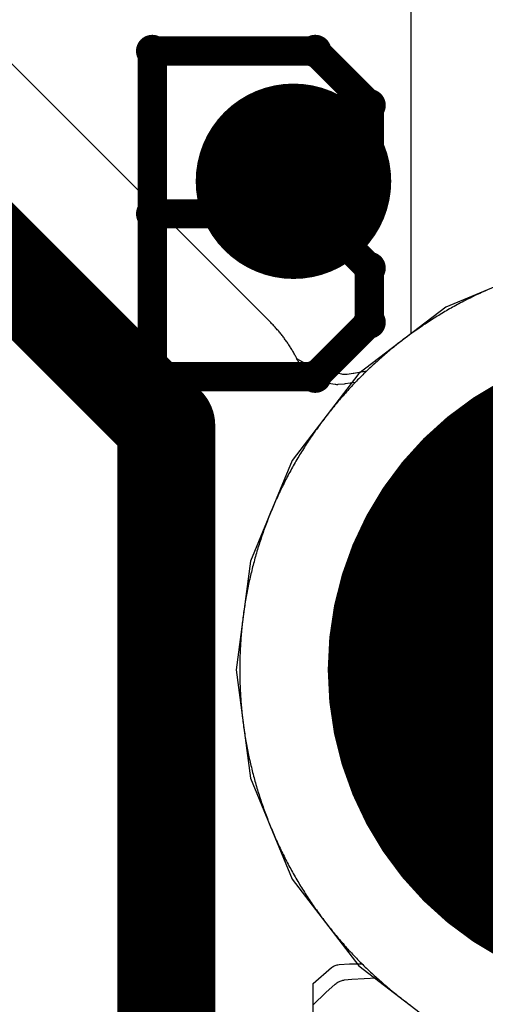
# Model space of a CAD drawing. Extents: x -1.5 to 9, y -3 to 5.
# Tile 168 of 256: x 0.985 to 1.0326, y 2.8657 to 2.9665. Entities that reach past the tile are written whole.
import ezdxf

# ---------------------------------------------------------------- set-up
doc = ezdxf.new("R2010")
doc.units = 0
doc.layers.get('0').update_dxf_attribs({"linetype": 'CONTINUOUS'})
for name, color, linetype in [('qfn16-30-34-a_copper_signal_1', 1, 'CONTINUOUS'), ('qfn16-30-34-a_copper_signal_2', 1, 'CONTINUOUS'), ('qfn16-30-34-a_copper_signal_bot', 5, 'CONTINUOUS'), ('qfn16-30-34-a_copper_signal_top', 1, 'CONTINUOUS'), ('qfn16-30-34-a_drawing_1', 1, 'CONTINUOUS'), ('qfn16-30-34-a_drillmap_1', 1, 'CONTINUOUS'), ('qfn16-30-34-a_pth_drill', 1, 'CONTINUOUS'), ('qfn16-30-34-a_soldermask_bot', 1, 'CONTINUOUS'), ('qfn16-30-34-a_soldermask_top', 1, 'CONTINUOUS')]:
    doc.layers.add(name, color=color, linetype=linetype)

# ---------------------------------------------------------------- blocks, each defined once
blk = doc.blocks.new('D20')
at = {"const_width": 0.005}
blk.add_lwpolyline([(-0.0025, 0, 1), (0.0025, 0, 1)], format="xyb", close=True, dxfattribs=at)
blk = doc.blocks.new('D24')
at = {"const_width": 0.0325}
blk.add_lwpolyline([(-0.01625, 0, 1), (0.01625, 0, 1)], format="xyb", close=True, dxfattribs=at)
blk = doc.blocks.new('D29')
at = {"const_width": 0.01}
blk.add_lwpolyline([(-0.005, 0, 1), (0.005, 0, 1)], format="xyb", close=True, dxfattribs=at)
blk = doc.blocks.new('D38')
at = {"const_width": 0.0335}
blk.add_lwpolyline([(-0.01675, 0, 1), (0.01675, 0, 1)], format="xyb", close=True, dxfattribs=at)
blk = doc.blocks.new('D60')
at = {"const_width": 0.0225}
blk.add_lwpolyline([(-0.01125, 0, 1), (0.01125, 0, 1)], format="xyb", close=True, dxfattribs=at)
blk = doc.blocks.new('D64')
at = {"const_width": 0.005}
blk.add_lwpolyline([(-0.0025, 0, 1), (0.0025, 0, 1)], format="xyb", close=True, dxfattribs=at)
blk = doc.blocks.new('D69')
at = {"const_width": 0.001667}
blk.add_lwpolyline([(-0.000833, 0, 1), (0.000833, 0, 1)], format="xyb", close=True, dxfattribs=at)
blk = doc.blocks.new('D44')
at = {"const_width": 0.0025}
blk.add_lwpolyline([(-0.00125, 0, 1), (0.00125, 0, 1)], format="xyb", close=True, dxfattribs=at)

msp = doc.modelspace()

# ---------------------------------------------------------------- linework, layer by layer
at = {"layer": 'qfn16-30-34-a_copper_signal_1', "color": 1}
msp.add_lwpolyline([(1.032725, 2.938831), (1.032557, 2.938756), (1.03239, 2.93868), (1.032224, 2.938604), (1.032057, 2.938527), (1.031891, 2.938449), (1.031725, 2.93837), (1.03156, 2.938291), (1.031395, 2.938211), (1.03123, 2.938131), (1.031066, 2.938049), (1.030902, 2.937967), (1.030738, 2.937885), (1.030575, 2.937801), (1.030412, 2.937717), (1.030249, 2.937632), (1.030087, 2.937546), (1.029925, 2.93746), (1.029764, 2.937373), (1.029603, 2.937285), (1.029442, 2.937197), (1.029282, 2.937108), (1.029122, 2.937018), (1.028962, 2.936928), (1.028803, 2.936837), (1.028644, 2.936745), (1.028486, 2.936652), (1.028328, 2.936559), (1.02817, 2.936465), (1.028013, 2.936371), (1.027856, 2.936276), (1.0277, 2.93618), (1.027544, 2.936083), (1.027389, 2.935986), (1.027234, 2.935888), (1.027079, 2.935789), (1.026925, 2.93569), (1.026771, 2.93559), (1.026617, 2.93549), (1.026465, 2.935388), (1.026312, 2.935287), (1.02616, 2.935184), (1.026008, 2.935081), (1.025857, 2.934977), (1.025707, 2.934872), (1.025556, 2.934767), (1.025406, 2.934661), (1.025257, 2.934555), (1.025108, 2.934448), (1.02496, 2.93434), (1.024812, 2.934232), (1.024664, 2.934123), (1.024517, 2.934013), (1.024371, 2.933903), (1.024225, 2.933792), (1.024079, 2.93368), (1.023934, 2.933568), (1.023789, 2.933455), (1.023645, 2.933342), (1.023502, 2.933228), (1.023359, 2.933113), (1.023216, 2.932998), (1.023074, 2.932882), (1.022932, 2.932766), (1.022791, 2.932648), (1.02265, 2.932531), (1.02251, 2.932412), (1.02237, 2.932294), (1.022231, 2.932174), (1.022093, 2.932054), (1.021955, 2.931933), (1.021817, 2.931812), (1.02168, 2.93169), (1.021544, 2.931567), (1.021408, 2.931444), (1.021272, 2.931321), (1.021137, 2.931196), (1.021003, 2.931072), (1.020869, 2.930946), (1.020736, 2.93082), (1.020603, 2.930693), (1.020471, 2.930566), (1.02034, 2.930439), (1.020208, 2.93031), (1.020078, 2.930182), (1.019948, 2.930052), (1.019818, 2.929922), (1.01969, 2.929792), (1.019561, 2.92966), (1.019434, 2.929529), (1.019307, 2.929397), (1.01918, 2.929264), (1.019054, 2.929131), (1.018928, 2.928997), (1.018804, 2.928863), (1.018679, 2.928728), (1.018556, 2.928592), (1.018433, 2.928456), (1.01831, 2.92832), (1.018188, 2.928183), (1.018067, 2.928045), (1.017946, 2.927907), (1.017826, 2.927769), (1.017707, 2.92763), (1.017588, 2.92749), (1.017469, 2.92735), (1.017351, 2.927209), (1.017234, 2.927068), (1.017118, 2.926926), (1.017002, 2.926784), (1.016887, 2.926642), (1.016772, 2.926498), (1.016658, 2.926355), (1.016545, 2.926211), (1.016432, 2.926066), (1.01632, 2.925921), (1.016208, 2.925775), (1.016097, 2.925629), (1.015987, 2.925483), (1.015877, 2.925336), (1.015768, 2.925188), (1.01566, 2.92504), (1.015552, 2.924892), (1.015445, 2.924743), (1.015339, 2.924594), (1.015233, 2.924444), (1.015128, 2.924294), (1.015023, 2.924143), (1.014919, 2.923992), (1.014816, 2.92384), (1.014713, 2.923688), (1.014612, 2.923535), (1.01451, 2.923383), (1.01441, 2.923229), (1.01431, 2.923075), (1.014211, 2.922921), (1.014112, 2.922767), (1.014014, 2.922611), (1.013917, 2.922456), (1.01382, 2.9223), (1.013724, 2.922144), (1.013629, 2.921987), (1.013535, 2.92183), (1.013441, 2.921672), (1.013348, 2.921514), (1.013255, 2.921356), (1.013163, 2.921197), (1.013072, 2.921038), (1.012982, 2.920878), (1.012892, 2.920718), (1.012803, 2.920558), (1.012715, 2.920397), (1.012627, 2.920236), (1.01254, 2.920075), (1.012454, 2.919913), (1.012368, 2.919751), (1.012283, 2.919588), (1.012199, 2.919425), (1.012115, 2.919262), (1.012033, 2.919098), (1.011951, 2.918934), (1.011869, 2.91877), (1.011789, 2.918605), (1.011709, 2.91844), (1.01163, 2.918275), (1.011551, 2.918109), (1.011473, 2.917943), (1.011396, 2.917776), (1.01132, 2.91761), (1.011244, 2.917443), (1.011169, 2.917275), (1.011095, 2.917107), (1.011022, 2.916939), (1.010949, 2.916771), (1.010877, 2.916602), (1.010806, 2.916433), (1.010735, 2.916264), (1.010665, 2.916095), (1.010596, 2.915925), (1.010528, 2.915754), (1.01046, 2.915584), (1.010393, 2.915413), (1.010327, 2.915242), (1.010262, 2.915071), (1.010197, 2.914899), (1.010133, 2.914727), (1.01007, 2.914555), (1.010008, 2.914383), (1.009946, 2.91421), (1.009885, 2.914037), (1.009825, 2.913864), (1.009765, 2.91369), (1.009707, 2.913516), (1.009649, 2.913342), (1.009591, 2.913168), (1.009535, 2.912994), (1.009479, 2.912819), (1.009424, 2.912644), (1.00937, 2.912469), (1.009317, 2.912293), (1.009264, 2.912118), (1.009212, 2.911942), (1.009161, 2.911765), (1.009111, 2.911589), (1.009061, 2.911413), (1.009012, 2.911236), (1.008964, 2.911059), (1.008917, 2.910882), (1.00887, 2.910704), (1.008824, 2.910527), (1.008779, 2.910349), (1.008735, 2.910171), (1.008691, 2.909993), (1.008649, 2.909814), (1.008607, 2.909636), (1.008566, 2.909457), (1.008525, 2.909278), (1.008485, 2.909099), (1.008447, 2.90892), (1.008408, 2.908741), (1.008371, 2.908561), (1.008335, 2.908381), (1.008299, 2.908201), (1.008264, 2.908021), (1.00823, 2.907841), (1.008196, 2.907661), (1.008163, 2.90748), (1.008131, 2.9073), (1.0081, 2.907119), (1.00807, 2.906938), (1.00804, 2.906757), (1.008012, 2.906576), (1.007984, 2.906395), (1.007957, 2.906213), (1.00793, 2.906032), (1.007904, 2.90585), (1.00788, 2.905669), (1.007856, 2.905487), (1.007832, 2.905305), (1.00781, 2.905123), (1.007788, 2.904941), (1.007767, 2.904758), (1.007747, 2.904576), (1.007728, 2.904394), (1.007709, 2.904211), (1.007691, 2.904029), (1.007674, 2.903846), (1.007658, 2.903664), (1.007643, 2.903481), (1.007628, 2.903298), (1.007614, 2.903115), (1.007601, 2.902932), (1.007589, 2.902749), (1.007577, 2.902566), (1.007567, 2.902383), (1.007557, 2.9022), (1.007548, 2.902017), (1.007539, 2.901834), (1.007532, 2.90165), (1.007525, 2.901467), (1.007519, 2.901284), (1.007514, 2.9011), (1.00751, 2.900917), (1.007506, 2.900734), (1.007504, 2.90055), (1.007501, 2.900367), (1.0075, 2.900183), (1.0075, 2.9), (1.0075, 2.899817), (1.007501, 2.899633), (1.007504, 2.89945), (1.007506, 2.899266), (1.00751, 2.899083), (1.007514, 2.8989), (1.007519, 2.898716), (1.007525, 2.898533), (1.007532, 2.89835), (1.007539, 2.898166), (1.007548, 2.897983), (1.007557, 2.8978), (1.007567, 2.897617), (1.007577, 2.897434), (1.007589, 2.897251), (1.007601, 2.897068), (1.007614, 2.896885), (1.007628, 2.896702), (1.007643, 2.896519), (1.007658, 2.896336), (1.007674, 2.896154), (1.007691, 2.895971), (1.007709, 2.895789), (1.007728, 2.895606), (1.007747, 2.895424), (1.007767, 2.895242), (1.007788, 2.895059), (1.00781, 2.894877), (1.007832, 2.894695), (1.007856, 2.894513), (1.00788, 2.894331), (1.007904, 2.89415), (1.00793, 2.893968), (1.007957, 2.893787), (1.007984, 2.893605), (1.008012, 2.893424), (1.00804, 2.893243), (1.00807, 2.893062), (1.0081, 2.892881), (1.008131, 2.8927), (1.008163, 2.89252), (1.008196, 2.892339), (1.00823, 2.892159), (1.008264, 2.891979), (1.008299, 2.891799), (1.008335, 2.891619), (1.008371, 2.891439), (1.008408, 2.891259), (1.008447, 2.89108), (1.008485, 2.890901), (1.008525, 2.890722), (1.008566, 2.890543), (1.008607, 2.890364), (1.008649, 2.890186), (1.008691, 2.890007), (1.008735, 2.889829), (1.008779, 2.889651), (1.008824, 2.889473), (1.00887, 2.889296), (1.008917, 2.889118), (1.008964, 2.888941), (1.009012, 2.888764), (1.009061, 2.888587), (1.009111, 2.888411), (1.009161, 2.888235), (1.009212, 2.888058), (1.009264, 2.887882), (1.009317, 2.887707), (1.00937, 2.887531), (1.009424, 2.887356), (1.009479, 2.887181), (1.009535, 2.887006), (1.009591, 2.886832), (1.009649, 2.886658), (1.009707, 2.886484), (1.009765, 2.88631), (1.009825, 2.886136), (1.009885, 2.885963), (1.009946, 2.88579), (1.010008, 2.885617), (1.01007, 2.885445), (1.010133, 2.885273), (1.010197, 2.885101), (1.010262, 2.884929), (1.010327, 2.884758), (1.010393, 2.884587), (1.01046, 2.884416), (1.010528, 2.884246), (1.010596, 2.884075), (1.010665, 2.883905), (1.010735, 2.883736), (1.010806, 2.883567), (1.010877, 2.883398), (1.010949, 2.883229), (1.011022, 2.883061), (1.011095, 2.882893), (1.011169, 2.882725), (1.011244, 2.882557), (1.01132, 2.88239), (1.011396, 2.882224), (1.011473, 2.882057), (1.011551, 2.881891), (1.01163, 2.881725), (1.011709, 2.88156), (1.011789, 2.881395), (1.011869, 2.88123), (1.011951, 2.881066), (1.012033, 2.880902), (1.012115, 2.880738), (1.012199, 2.880575), (1.012283, 2.880412), (1.012368, 2.880249), (1.012454, 2.880087), (1.01254, 2.879925), (1.012627, 2.879764), (1.012715, 2.879603), (1.012803, 2.879442), (1.012892, 2.879282), (1.012982, 2.879122), (1.013072, 2.878962), (1.013163, 2.878803), (1.013255, 2.878644), (1.013348, 2.878486), (1.013441, 2.878328), (1.013535, 2.87817), (1.013629, 2.878013), (1.013724, 2.877856), (1.01382, 2.8777), (1.013917, 2.877544), (1.014014, 2.877389), (1.014112, 2.877233), (1.014211, 2.877079), (1.01431, 2.876925), (1.01441, 2.876771), (1.01451, 2.876617), (1.014612, 2.876465), (1.014713, 2.876312), (1.014816, 2.87616), (1.014919, 2.876008), (1.015023, 2.875857), (1.015128, 2.875706), (1.015233, 2.875556), (1.015339, 2.875406), (1.015445, 2.875257), (1.015552, 2.875108), (1.01566, 2.87496), (1.015768, 2.874812), (1.015877, 2.874664), (1.015987, 2.874517), (1.016097, 2.874371), (1.016208, 2.874225), (1.01632, 2.874079), (1.016432, 2.873934), (1.016545, 2.873789), (1.016658, 2.873645), (1.016772, 2.873502), (1.016887, 2.873358), (1.017002, 2.873216), (1.017118, 2.873074), (1.017234, 2.872932), (1.017351, 2.872791), (1.017469, 2.87265), (1.017588, 2.87251), (1.017707, 2.87237), (1.017826, 2.872231), (1.017946, 2.872093), (1.018067, 2.871955), (1.018188, 2.871817), (1.01831, 2.87168), (1.018433, 2.871544), (1.018556, 2.871408), (1.018679, 2.871272), (1.018804, 2.871137), (1.018928, 2.871003), (1.019054, 2.870869), (1.01918, 2.870736), (1.019307, 2.870603), (1.019434, 2.870471), (1.019561, 2.87034), (1.01969, 2.870208), (1.019818, 2.870078), (1.019948, 2.869948), (1.020078, 2.869818), (1.020208, 2.86969), (1.02034, 2.869561), (1.020471, 2.869434), (1.020603, 2.869307), (1.020736, 2.86918), (1.020869, 2.869054), (1.021003, 2.868928), (1.021137, 2.868804), (1.021272, 2.868679), (1.021408, 2.868556), (1.021544, 2.868433), (1.02168, 2.86831), (1.021817, 2.868188), (1.021955, 2.868067), (1.022093, 2.867946), (1.022231, 2.867826), (1.02237, 2.867706), (1.02251, 2.867588), (1.02265, 2.867469), (1.022791, 2.867352), (1.022932, 2.867234), (1.023074, 2.867118), (1.023216, 2.867002), (1.023359, 2.866887), (1.023502, 2.866772), (1.023645, 2.866658), (1.023789, 2.866545), (1.023934, 2.866432), (1.024079, 2.86632), (1.024225, 2.866208), (1.024371, 2.866097), (1.024517, 2.865987), (1.024664, 2.865877), (1.024812, 2.865768), (1.02496, 2.86566)], dxfattribs=at)
at = {"layer": 'qfn16-30-34-a_copper_signal_2', "color": 1}
for points in [[(1.032725, 2.938831), (1.032557, 2.938756), (1.03239, 2.93868), (1.032224, 2.938604), (1.032057, 2.938527), (1.031891, 2.938449), (1.031725, 2.93837), (1.03156, 2.938291), (1.031395, 2.938211), (1.03123, 2.938131), (1.031066, 2.938049), (1.030902, 2.937967), (1.030738, 2.937885), (1.030575, 2.937801), (1.030412, 2.937717), (1.030249, 2.937632), (1.030087, 2.937546), (1.029925, 2.93746), (1.029764, 2.937373), (1.029603, 2.937285), (1.029442, 2.937197), (1.029282, 2.937108), (1.029122, 2.937018), (1.028962, 2.936928), (1.028803, 2.936837), (1.028644, 2.936745), (1.028486, 2.936652), (1.028328, 2.936559), (1.02817, 2.936465), (1.028013, 2.936371), (1.027856, 2.936276), (1.0277, 2.93618), (1.027544, 2.936083), (1.027389, 2.935986), (1.027234, 2.935888), (1.027079, 2.935789), (1.026925, 2.93569), (1.026771, 2.93559), (1.026617, 2.93549), (1.026465, 2.935388), (1.026312, 2.935287), (1.02616, 2.935184), (1.026008, 2.935081), (1.025857, 2.934977), (1.025707, 2.934872), (1.025556, 2.934767), (1.025406, 2.934661), (1.025257, 2.934555), (1.025108, 2.934448), (1.02496, 2.93434), (1.024812, 2.934232), (1.024664, 2.934123), (1.024517, 2.934013), (1.024371, 2.933903), (1.024225, 2.933792), (1.024079, 2.93368), (1.023934, 2.933568), (1.023789, 2.933455), (1.023645, 2.933342), (1.023502, 2.933228), (1.023359, 2.933113), (1.023216, 2.932998), (1.023074, 2.932882), (1.022932, 2.932766), (1.022791, 2.932648), (1.02265, 2.932531), (1.02251, 2.932412), (1.02237, 2.932294), (1.022231, 2.932174), (1.022093, 2.932054), (1.021955, 2.931933), (1.021817, 2.931812), (1.02168, 2.93169), (1.021544, 2.931567), (1.021408, 2.931444), (1.021272, 2.931321), (1.021137, 2.931196), (1.021003, 2.931072), (1.020869, 2.930946), (1.020736, 2.93082), (1.020603, 2.930693), (1.020471, 2.930566), (1.02034, 2.930439), (1.020208, 2.93031), (1.020078, 2.930182), (1.019948, 2.930052), (1.019818, 2.929922), (1.01969, 2.929792), (1.019561, 2.92966), (1.019434, 2.929529), (1.019307, 2.929397), (1.018286, 2.929253), (1.018172, 2.929239), (1.017587, 2.929182), (1.017534, 2.929179), (1.017493, 2.929178), (1.01743, 2.929178), (1.017335, 2.929182), (1.017252, 2.929194), (1.017035, 2.929231), (1.016806, 2.929279), (1.016137, 2.929433), (1.015684, 2.929559), (1.015557, 2.929602), (1.015429, 2.929653), (1.015303, 2.929711), (1.015168, 2.929783), (1.014286, 2.930311), (1.01394, 2.930538), (1.0139, 2.930639), (1.013858, 2.93074), (1.013816, 2.930841), (1.013773, 2.930941), (1.01373, 2.931041), (1.013686, 2.931141), (1.01364, 2.93124), (1.013595, 2.931339), (1.013548, 2.931438), (1.013501, 2.931536), (1.013453, 2.931634), (1.013405, 2.931732), (1.013355, 2.931829), (1.013305, 2.931926), (1.013275, 2.931985), (1.013255, 2.932023), (1.013203, 2.932119), (1.013151, 2.932215), (1.013098, 2.93231), (1.013045, 2.932405), (1.01299, 2.9325), (1.012936, 2.932594), (1.01288, 2.932688), (1.012824, 2.932782), (1.012767, 2.932875), (1.012709, 2.932967), (1.012651, 2.933059), (1.012592, 2.933151), (1.012532, 2.933243), (1.012472, 2.933334), (1.012411, 2.933424), (1.01235, 2.933514), (1.012287, 2.933604), (1.012225, 2.933693), (1.012161, 2.933782), (1.012097, 2.93387), (1.012032, 2.933957), (1.011966, 2.934045), (1.0119, 2.934131), (1.011834, 2.934218), (1.011766, 2.934304), (1.011698, 2.934389), (1.01163, 2.934474), (1.011561, 2.934558), (1.011491, 2.934642), (1.01142, 2.934725), (1.011349, 2.934808), (1.011278, 2.93489), (1.011206, 2.934972), (1.011133, 2.935053), (1.011059, 2.935134), (1.010985, 2.935214), (1.010911, 2.935294), (1.010836, 2.935373), (1.01076, 2.935451), (1.010685, 2.935528), (1.010607, 2.935607), (0.960607, 2.985607)], [(1.015, 2.13211), (1.015, 2.86789), (1.016886, 2.8695), (1.016976, 2.869567), (1.017069, 2.869625), (1.017166, 2.869676), (1.017259, 2.869716), (1.017353, 2.869749), (1.017466, 2.869779), (1.017545, 2.869794), (1.017672, 2.86981), (1.018736, 2.869874), (1.02, 2.869896), (1.020078, 2.869818), (1.020208, 2.86969), (1.02034, 2.869561), (1.020471, 2.869434), (1.020603, 2.869307), (1.020736, 2.86918), (1.020869, 2.869054), (1.021003, 2.868928), (1.021137, 2.868804), (1.021272, 2.868679), (1.021408, 2.868556), (1.021544, 2.868433), (1.02168, 2.86831), (1.021817, 2.868188), (1.021955, 2.868067), (1.022093, 2.867946), (1.022231, 2.867826), (1.02237, 2.867706), (1.02251, 2.867588), (1.02265, 2.867469), (1.022791, 2.867352), (1.022932, 2.867234), (1.023074, 2.867118), (1.023216, 2.867002), (1.023359, 2.866887), (1.023502, 2.866772), (1.023645, 2.866658), (1.023789, 2.866545), (1.023934, 2.866432), (1.024079, 2.86632), (1.024225, 2.866208), (1.024371, 2.866097), (1.024517, 2.865987), (1.024664, 2.865877), (1.024812, 2.865768), (1.02496, 2.86566)]]:
    msp.add_lwpolyline(points, dxfattribs=at)
at = {"layer": 'qfn16-30-34-a_copper_signal_2', "color": 1, "const_width": 0.01}
for points in [[(0.95, 2.975), (1, 2.925)], [(1, 1.825), (1, 2.925)]]:
    msp.add_lwpolyline(points, dxfattribs=at)
at = {"layer": 'qfn16-30-34-a_copper_signal_bot', "color": 5}
msp.add_lwpolyline([(1.05, 2.942867), (1.038905, 2.941406), (1.028567, 2.937124), (1.019689, 2.930311), (1.012876, 2.921433), (1.008594, 2.911095), (1.007133, 2.9), (1.008594, 2.888905), (1.012876, 2.878567), (1.019689, 2.869689), (1.028567, 2.862876)], dxfattribs=at)
at = {"layer": 'qfn16-30-34-a_copper_signal_top', "color": 1}
for points in [[(1.025, 3.075), (1.025, 2.934369), (1.02496, 2.93434), (1.024812, 2.934232), (1.024664, 2.934123), (1.024517, 2.934013), (1.024371, 2.933903), (1.024225, 2.933792), (1.024079, 2.93368), (1.023934, 2.933568), (1.023789, 2.933455), (1.023645, 2.933342), (1.023502, 2.933228), (1.023359, 2.933113), (1.023216, 2.932998), (1.023074, 2.932882), (1.022932, 2.932766), (1.022791, 2.932648), (1.02265, 2.932531), (1.02251, 2.932412), (1.02237, 2.932294), (1.022231, 2.932174), (1.022093, 2.932054), (1.021955, 2.931933), (1.021817, 2.931812), (1.02168, 2.93169), (1.021544, 2.931567), (1.021408, 2.931444), (1.021272, 2.931321), (1.021137, 2.931196), (1.021003, 2.931072), (1.020869, 2.930946), (1.020736, 2.93082), (1.020603, 2.930693), (1.020471, 2.930566), (1.019188, 2.930335), (1.019113, 2.930323), (1.018509, 2.930234), (1.018412, 2.930225), (1.018343, 2.93022), (1.018333, 2.93022), (1.018271, 2.930218), (1.018232, 2.930218), (1.018188, 2.93022), (1.018152, 2.930222), (1.018112, 2.930225), (1.018097, 2.930226), (1.018048, 2.930232), (1.017955, 2.930247), (1.016176, 2.930582), (1.015563, 2.930719), (1.015418, 2.930758), (1.015304, 2.930793), (1.015177, 2.930837), (1.015051, 2.930887), (1.014924, 2.930942), (1.014797, 2.931004), (1.014495, 2.931165), (1.013355, 2.931829), (1.013305, 2.931926), (1.013275, 2.931985), (1.013255, 2.932023), (1.013203, 2.932119), (1.013151, 2.932215), (1.013098, 2.93231), (1.013045, 2.932405), (1.01299, 2.9325), (1.012936, 2.932594), (1.01288, 2.932688), (1.012824, 2.932782), (1.012767, 2.932875), (1.012709, 2.932967), (1.012651, 2.933059), (1.012592, 2.933151), (1.012532, 2.933243), (1.012472, 2.933334), (1.012411, 2.933424), (1.01235, 2.933514), (1.012287, 2.933604), (1.012225, 2.933693), (1.012161, 2.933782), (1.012097, 2.93387), (1.012032, 2.933957), (1.011966, 2.934045), (1.0119, 2.934131), (1.011834, 2.934218), (1.011766, 2.934304), (1.011698, 2.934389), (1.01163, 2.934474), (1.011561, 2.934558), (1.011491, 2.934642), (1.01142, 2.934725), (1.011349, 2.934808), (1.011278, 2.93489), (1.011206, 2.934972), (1.011133, 2.935053), (1.011059, 2.935134), (1.010985, 2.935214), (1.010911, 2.935294), (1.010836, 2.935373), (1.01076, 2.935451), (1.010685, 2.935528), (1.010607, 2.935607), (0.960607, 2.985607)], [(1.015, 2.865707), (1.016295, 2.86695), (1.017261, 2.867808), (1.017367, 2.867892), (1.017433, 2.867939), (1.017539, 2.868006), (1.017605, 2.868042), (1.017704, 2.86809), (1.01779, 2.868126), (1.017874, 2.868157), (1.017969, 2.868185), (1.01806, 2.868207), (1.018153, 2.868225), (1.018228, 2.868236), (1.018958, 2.868309), (1.0215, 2.868472), (1.021544, 2.868433), (1.02168, 2.86831), (1.021817, 2.868188), (1.021955, 2.868067), (1.022093, 2.867946), (1.022231, 2.867826), (1.02237, 2.867706), (1.02251, 2.867588), (1.02265, 2.867469), (1.022791, 2.867352), (1.022932, 2.867234), (1.023074, 2.867118), (1.023216, 2.867002), (1.023359, 2.866887), (1.023502, 2.866772), (1.023645, 2.866658), (1.023789, 2.866545), (1.023934, 2.866432), (1.024079, 2.86632), (1.024225, 2.866208), (1.024371, 2.866097), (1.024517, 2.865987), (1.024664, 2.865877), (1.024812, 2.865768), (1.02496, 2.86566)]]:
    msp.add_lwpolyline(points, dxfattribs=at)
at = {"layer": 'qfn16-30-34-a_copper_signal_top', "color": 1, "const_width": 0.01}
for points in [[(0.95, 2.975), (1, 2.925)], [(1, 1.825), (1, 2.925)]]:
    msp.add_lwpolyline(points, dxfattribs=at)
at = {"layer": 'qfn16-30-34-a_drawing_1', "color": 1, "const_width": 0.003}
for points in [[(0.998559, 2.963328), (0.998559, 2.930006)], [(1.015221, 2.963328), (0.998559, 2.963328)], [(1.020774, 2.957774), (1.015221, 2.963328)], [(1.020774, 2.952221), (1.020774, 2.957774)], [(1.015221, 2.946667), (1.020774, 2.952221)], [(1.015221, 2.946667), (0.998559, 2.946667)], [(0.998559, 2.946667), (1.015221, 2.946667)], [(1.020774, 2.941113), (1.015221, 2.946667)], [(1.020774, 2.935559), (1.020774, 2.941113)], [(1.015221, 2.930006), (1.020774, 2.935559)], [(0.998559, 2.930006), (1.015221, 2.930006)]]:
    msp.add_lwpolyline(points, dxfattribs=at)
at = {"layer": 'qfn16-30-34-a_drillmap_1', "color": 1, "const_width": 0.005}
for points in [[(1.013, 2.945), (1.013, 2.955)], [(1.008, 2.95), (1.018, 2.95)], [(1.0275, 2.9), (1.0725, 2.9)]]:
    msp.add_lwpolyline(points, dxfattribs=at)

# ---------------------------------------------------------------- block references
at = {"layer": 'qfn16-30-34-a_copper_signal_1'}
for name, p in [('D29', (1.013, 2.95)), ('D24', (1.05, 2.9))]:
    msp.add_blockref(name, p, dxfattribs=at)
at = {"layer": 'qfn16-30-34-a_copper_signal_2'}
for name, p in [('D29', (1.013, 2.95)), ('D24', (1.05, 2.9)), ('D20', (1, 2.925)), ('D20', (1, 2.925))]:
    msp.add_blockref(name, p, dxfattribs=at)
at = {"layer": 'qfn16-30-34-a_copper_signal_bot'}
for name, p in [('D29', (1.013, 2.95)), ('D24', (1.05, 2.9))]:
    msp.add_blockref(name, p, dxfattribs=at)
at = {"layer": 'qfn16-30-34-a_copper_signal_top'}
for name, p in [('D29', (1.013, 2.95)), ('D24', (1.05, 2.9)), ('D20', (1, 2.925)), ('D20', (1, 2.925))]:
    msp.add_blockref(name, p, dxfattribs=at)
at = {"layer": 'qfn16-30-34-a_drawing_1'}
for p in [(0.998559, 2.963328), (0.998559, 2.963328), (1.015221, 2.963328), (1.020774, 2.957774), (1.020774, 2.952221), (0.998559, 2.946667), (1.015221, 2.946667), (1.015221, 2.946667), (1.020774, 2.941113), (1.020774, 2.935559), (0.998559, 2.930006), (1.015221, 2.930006)]:
    msp.add_blockref('D69', p, dxfattribs=at)
at = {"layer": 'qfn16-30-34-a_drillmap_1'}
for p in [(1.013, 2.955), (1.008, 2.95), (1.018, 2.95), (1.013, 2.945), (1.0275, 2.9)]:
    msp.add_blockref('D44', p, dxfattribs=at)
at = {"layer": 'qfn16-30-34-a_pth_drill'}
for name, p in [('D64', (1.013, 2.95)), ('D60', (1.05, 2.9))]:
    msp.add_blockref(name, p, dxfattribs=at)
at = {"layer": 'qfn16-30-34-a_soldermask_bot'}
msp.add_blockref('D38', (1.05, 2.9), dxfattribs=at)
at = {"layer": 'qfn16-30-34-a_soldermask_top'}
msp.add_blockref('D38', (1.05, 2.9), dxfattribs=at)

doc.saveas('drawing.dxf')
